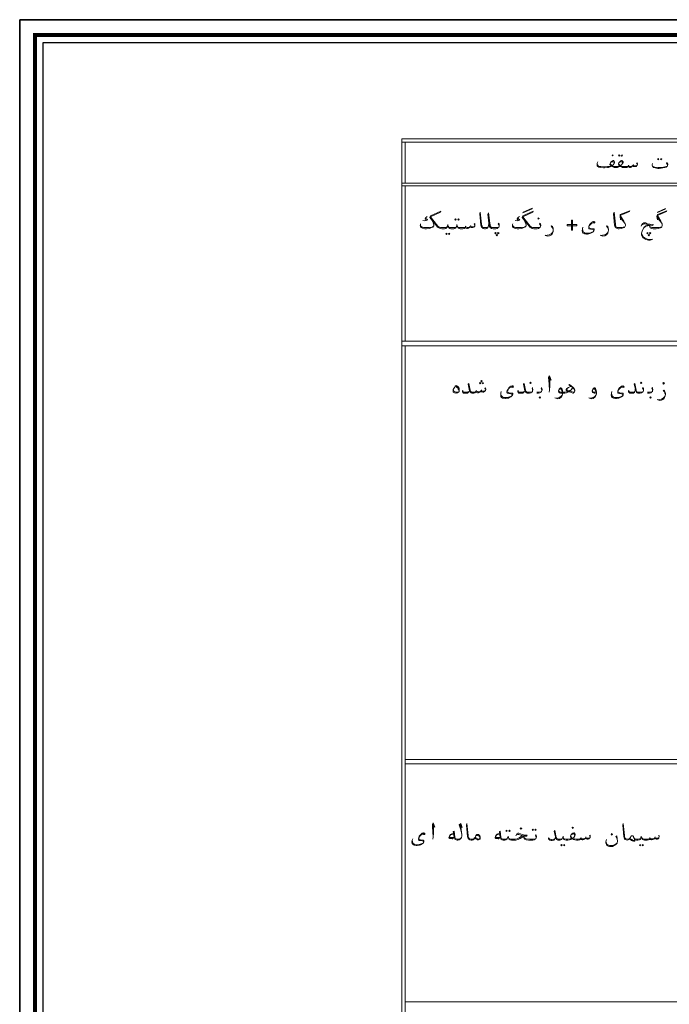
# Model space of a CAD drawing. Header units: inches. Extents: x 5.7 to 89.8, y 4 to 63.5.
# Tile 8 of 34: x 5.7 to 28.7, y 28.7 to 63.5. Entities that reach past the tile are written whole.
import ezdxf

# ---------------------------------------------------------------- set-up
doc = ezdxf.new("R2010")
doc.units = ezdxf.units.IN
doc.header["$MEASUREMENT"] = 0
doc.layers.add('PDF_KADR', color=7, linetype='Continuous')
doc.layers.add('PDF_textt', color=7, linetype='Continuous')

msp = doc.modelspace()

# ---------------------------------------------------------------- linework, layer by layer
at = {"layer": 'PDF_KADR', "lineweight": 25}
for points in [[(5.695, 4.013), (89.785, 4.013), (89.785, 63.476), (5.695, 63.476)], [(5.695, 63.476), (89.785, 63.476), (89.785, 4.013), (5.695, 4.013)], [(6.514, 4.832), (88.841, 4.832), (88.841, 62.657), (6.514, 62.657)]]:
    msp.add_lwpolyline(points, close=True, dxfattribs=at)
at = {"layer": 'PDF_KADR', "lineweight": 0, "const_width": 0.135}
msp.add_lwpolyline([(6.235, 62.937), (6.235, 4.552), (89.111, 4.552), (89.111, 62.937)], close=True, dxfattribs=at)
at = {"layer": 'PDF_textt', "lineweight": 20}
for points in [[(74.423, 52.179), (74.423, 59.267), (19.208, 59.267), (19.208, 10.697), (74.423, 10.697), (74.423, 52.757)], [(74.327, 57.697), (74.327, 59.152), (19.208, 59.152)], [(19.323, 57.697), (19.323, 59.152)], [(26.113, 58.371), (26.123, 58.343), (26.152, 58.314), (26.181, 58.294), (26.248, 58.285), (26.345, 58.275), (26.373, 58.275), (26.479, 58.285), (26.566, 58.294), (26.614, 58.304), (26.585, 58.333), (26.566, 58.362), (26.566, 58.371), (26.585, 58.42), (26.614, 58.458), (26.653, 58.487), (26.682, 58.497), (26.701, 58.497), (26.72, 58.477), (26.73, 58.449), (26.73, 58.429), (26.72, 58.391), (26.682, 58.343), (26.643, 58.314), (26.682, 58.294), (26.711, 58.294), (26.749, 58.285), (26.768, 58.285), (26.788, 58.285), (26.855, 58.294), (26.913, 58.304), (26.884, 58.333), (26.865, 58.362), (26.865, 58.371), (26.884, 58.42), (26.913, 58.458), (26.951, 58.487), (26.98, 58.497), (26.999, 58.497), (27.009, 58.477), (27.028, 58.449), (27.028, 58.429), (27.009, 58.391), (26.98, 58.343), (26.942, 58.314), (26.971, 58.294), (27.009, 58.294), (27.067, 58.285), (27.086, 58.285), (27.144, 58.285), (27.182, 58.294), (27.211, 58.304), (27.221, 58.323), (27.24, 58.294), (27.269, 58.294), (27.308, 58.294), (27.346, 58.304), (27.375, 58.323), (27.385, 58.333), (27.404, 58.323), (27.423, 58.314), (27.471, 58.314), (27.5, 58.323), (27.529, 58.333)], [(26.72, 58.391), (26.72, 58.42), (26.701, 58.458), (26.682, 58.458), (26.672, 58.458), (26.614, 58.449), (26.585, 58.42)], [(27.009, 58.391), (27.009, 58.42), (26.999, 58.458), (26.98, 58.458), (26.971, 58.458), (26.913, 58.449), (26.884, 58.42)], [(27.539, 58.371), (27.51, 58.41), (27.529, 58.42), (27.539, 58.381), (27.539, 58.371), (27.529, 58.333), (27.51, 58.314), (27.5, 58.294), (27.462, 58.285), (27.433, 58.285), (27.404, 58.294), (27.385, 58.304), (27.375, 58.323), (27.346, 58.285), (27.317, 58.266), (27.288, 58.256), (27.26, 58.256), (27.231, 58.266), (27.221, 58.285), (27.211, 58.304), (27.192, 58.275), (27.173, 58.256), (27.134, 58.256), (27.086, 58.256), (27.067, 58.256), (27.009, 58.256), (26.971, 58.275), (26.942, 58.294), (26.932, 58.304), (26.913, 58.294), (26.884, 58.275), (26.836, 58.256), (26.788, 58.256), (26.768, 58.256), (26.72, 58.256), (26.672, 58.275), (26.643, 58.294), (26.643, 58.304), (26.614, 58.294), (26.576, 58.275), (26.518, 58.256), (26.479, 58.256), (26.373, 58.246), (26.335, 58.246), (26.248, 58.256), (26.171, 58.266), (26.142, 58.285), (26.113, 58.314), (26.113, 58.343), (26.113, 58.362), (26.113, 58.41), (26.133, 58.449)], [(26.576, 58.391), (26.585, 58.371), (26.605, 58.343), (26.643, 58.314)], [(26.874, 58.391), (26.884, 58.371), (26.903, 58.343), (26.942, 58.314)], [(27.221, 58.333), (27.221, 58.323)], [(27.394, 58.362), (27.385, 58.333)], [(28.598, 58.323), (28.598, 58.343), (28.589, 58.371), (28.569, 58.4), (28.589, 58.429), (28.598, 58.41), (28.608, 58.371), (28.608, 58.352), (28.598, 58.323), (28.589, 58.294), (28.56, 58.266), (28.502, 58.256), (28.377, 58.227), (28.309, 58.217), (28.261, 58.217), (28.165, 58.237), (28.107, 58.256), (28.078, 58.285), (28.069, 58.304), (28.059, 58.333), (28.059, 58.352), (28.069, 58.391)], [(28.059, 58.333), (28.088, 58.294), (28.155, 58.266), (28.261, 58.256), (28.29, 58.256), (28.406, 58.256), (28.512, 58.275), (28.55, 58.285), (28.589, 58.294)], [(74.423, 57.697), (19.208, 57.697)], [(74.423, 57.601), (19.208, 57.601)], [(19.323, 52.111), (19.323, 57.601)], [(21.789, 56.214), (21.77, 56.253), (21.789, 56.272), (21.789, 56.233), (21.789, 56.214), (21.789, 56.185), (21.77, 56.156), (21.75, 56.147), (21.722, 56.127), (21.683, 56.127), (21.654, 56.137), (21.635, 56.147), (21.625, 56.166), (21.596, 56.127), (21.567, 56.108), (21.529, 56.099), (21.51, 56.099), (21.471, 56.108), (21.462, 56.127), (21.452, 56.147), (21.433, 56.118), (21.413, 56.099), (21.365, 56.089), (21.317, 56.089), (21.269, 56.089), (21.23, 56.099), (21.201, 56.118), (21.182, 56.147), (21.163, 56.185), (21.153, 56.233), (21.153, 56.185), (21.134, 56.147), (21.115, 56.118), (21.086, 56.099), (21.047, 56.089), (20.999, 56.089), (20.941, 56.089), (20.903, 56.099), (20.874, 56.118), (20.855, 56.147), (20.835, 56.185), (20.835, 56.233), (20.826, 56.185), (20.807, 56.147), (20.787, 56.118), (20.758, 56.099), (20.72, 56.089), (20.672, 56.089), (20.624, 56.089), (20.566, 56.099), (20.518, 56.118), (20.47, 56.147), (20.441, 56.185), (20.2, 56.484), (20.219, 56.551), (20.585, 56.715), (20.575, 56.676), (20.219, 56.513), (20.479, 56.185), (20.527, 56.147), (20.575, 56.137), (20.624, 56.127), (20.672, 56.127), (20.73, 56.127), (20.778, 56.137), (20.797, 56.147), (20.816, 56.176)], [(24.11, 56.166), (24.11, 56.195), (24.1, 56.224), (24.081, 56.253), (24.1, 56.282), (24.11, 56.253), (24.12, 56.214), (24.12, 56.195), (24.11, 56.166), (24.1, 56.147), (24.072, 56.118), (24.043, 56.099), (23.995, 56.089), (23.927, 56.089), (23.879, 56.089), (23.821, 56.099), (23.783, 56.118), (23.734, 56.147), (23.706, 56.185), (23.465, 56.484), (23.484, 56.551), (23.85, 56.715), (23.84, 56.676), (23.484, 56.513), (23.744, 56.185), (23.792, 56.147), (23.831, 56.137), (23.879, 56.127), (23.927, 56.127), (24.004, 56.127), (24.072, 56.137), (24.1, 56.147)], [(27.096, 56.156), (27.038, 56.147), (26.99, 56.137), (26.903, 56.127), (26.865, 56.127), (26.855, 56.127), (26.826, 56.137), (26.788, 56.147), (26.778, 56.176), (26.768, 56.195), (26.759, 56.253), (26.711, 56.676), (26.691, 56.619), (26.73, 56.214), (26.739, 56.176), (26.759, 56.147), (26.778, 56.118), (26.816, 56.099), (26.855, 56.089), (26.865, 56.089), (26.894, 56.089), (26.971, 56.099), (27.038, 56.118), (27.077, 56.137), (27.096, 56.156), (27.115, 56.204), (27.115, 56.224), (27.105, 56.262), (27.057, 56.359), (26.932, 56.561), (27.26, 56.696), (27.269, 56.725), (26.932, 56.59), (26.922, 56.522), (26.942, 56.407), (26.932, 56.561)], [(27.963, 56.224), (27.963, 56.195), (27.972, 56.147), (27.991, 56.118), (28.04, 56.099), (28.097, 56.089), (28.165, 56.089), (28.203, 56.089), (28.271, 56.099), (28.348, 56.118), (28.377, 56.137), (28.406, 56.156), (28.415, 56.204), (28.415, 56.224), (28.415, 56.262), (28.367, 56.359), (28.242, 56.561), (28.569, 56.696), (28.579, 56.725), (28.242, 56.59), (28.223, 56.522), (28.252, 56.407), (28.242, 56.561)], [(20.258, 56.416), (20.306, 56.339), (20.325, 56.262), (20.335, 56.224), (20.335, 56.195), (20.325, 56.176), (20.306, 56.147), (20.258, 56.127), (20.19, 56.099), (20.084, 56.089), (20.017, 56.089), (19.94, 56.108), (19.882, 56.137), (19.863, 56.166), (19.853, 56.195), (19.863, 56.243), (19.872, 56.262)], [(20.104, 56.522), (20.075, 56.503), (20.046, 56.474), (20.036, 56.445), (20.036, 56.426), (20.046, 56.407), (20.094, 56.397), (20.065, 56.378), (20.017, 56.368), (19.949, 56.378)], [(20.046, 56.474), (20.055, 56.455), (20.075, 56.436), (20.113, 56.416), (20.094, 56.397)], [(22.28, 56.282), (22.271, 56.195), (22.261, 56.156), (22.232, 56.118), (22.213, 56.099), (22.165, 56.089), (22.136, 56.089), (22.126, 56.089), (22.088, 56.099), (22.059, 56.118), (22.03, 56.147), (22.011, 56.176), (22.001, 56.214), (21.962, 56.619), (21.982, 56.676), (22.03, 56.253), (22.039, 56.195), (22.049, 56.176), (22.059, 56.147), (22.097, 56.137), (22.126, 56.127), (22.136, 56.127), (22.165, 56.127), (22.213, 56.137), (22.242, 56.147), (22.261, 56.156)], [(22.646, 56.166), (22.646, 56.195), (22.637, 56.224), (22.617, 56.253), (22.637, 56.282), (22.646, 56.253), (22.646, 56.214), (22.646, 56.195), (22.646, 56.166), (22.637, 56.147), (22.608, 56.118), (22.579, 56.099), (22.531, 56.089), (22.463, 56.089), (22.434, 56.089), (22.376, 56.099), (22.328, 56.127), (22.309, 56.166), (22.29, 56.224), (22.28, 56.282), (22.251, 56.609), (22.271, 56.648), (22.319, 56.282), (22.328, 56.224), (22.338, 56.166), (22.367, 56.147), (22.376, 56.137), (22.434, 56.127), (22.463, 56.127), (22.54, 56.127), (22.608, 56.137), (22.637, 56.147)], [(23.523, 56.416), (23.561, 56.339), (23.59, 56.262), (23.6, 56.224), (23.6, 56.195), (23.59, 56.176), (23.561, 56.147), (23.523, 56.127), (23.446, 56.099), (23.34, 56.089), (23.282, 56.089), (23.195, 56.108), (23.147, 56.137), (23.118, 56.166), (23.118, 56.195), (23.118, 56.243), (23.128, 56.262)], [(23.369, 56.522), (23.33, 56.503), (23.311, 56.474), (23.291, 56.445), (23.291, 56.426), (23.311, 56.407), (23.359, 56.397), (23.33, 56.378), (23.282, 56.368), (23.214, 56.378)], [(23.311, 56.474), (23.32, 56.455), (23.33, 56.436), (23.378, 56.416), (23.359, 56.397)], [(26.942, 56.503), (27.009, 56.407)], [(26.942, 56.465), (27.048, 56.349), (27.105, 56.262)], [(28.252, 56.503), (28.309, 56.407)], [(28.252, 56.465), (28.357, 56.349), (28.415, 56.262)], [(20.325, 56.176), (20.277, 56.147), (20.181, 56.137), (20.075, 56.127), (20.026, 56.127), (19.969, 56.137), (19.921, 56.147), (19.882, 56.176), (19.863, 56.204), (19.863, 56.233)], [(21.144, 56.176), (21.124, 56.147), (21.105, 56.137), (21.047, 56.127), (20.999, 56.127), (20.941, 56.127), (20.893, 56.137), (20.864, 56.147), (20.845, 56.176)], [(21.173, 56.176), (21.192, 56.147), (21.211, 56.137), (21.259, 56.127), (21.317, 56.127), (21.384, 56.127), (21.423, 56.137), (21.452, 56.147), (21.462, 56.166), (21.481, 56.147), (21.519, 56.137), (21.558, 56.137), (21.596, 56.147), (21.625, 56.166), (21.635, 56.185), (21.654, 56.166), (21.683, 56.156), (21.731, 56.156), (21.76, 56.166), (21.789, 56.185)], [(21.471, 56.185), (21.462, 56.166)], [(21.645, 56.204), (21.635, 56.185)], [(23.59, 56.176), (23.542, 56.147), (23.436, 56.137), (23.33, 56.127), (23.282, 56.127), (23.224, 56.137), (23.176, 56.147), (23.147, 56.176), (23.118, 56.204), (23.118, 56.233)], [(24.563, 56.05), (24.553, 56.089), (24.524, 56.137), (24.486, 56.176), (24.505, 56.195), (24.534, 56.166), (24.553, 56.118), (24.563, 56.07), (24.563, 56.041), (24.553, 55.993), (24.534, 55.935), (24.495, 55.877), (24.428, 55.838), (24.361, 55.829), (24.293, 55.848), (24.274, 55.867)], [(26.017, 56.301), (25.998, 56.32), (25.959, 56.301), (25.921, 56.282), (25.873, 56.243), (25.844, 56.204), (25.824, 56.176), (25.824, 56.137), (25.834, 56.118), (25.873, 56.099), (25.979, 56.089), (25.998, 56.089), (26.007, 56.07), (26.007, 56.041), (25.998, 56.012), (25.979, 55.983), (25.94, 55.954), (25.892, 55.935), (25.853, 55.916), (25.824, 55.906), (25.767, 55.896), (25.738, 55.896), (25.68, 55.906), (25.661, 55.916), (25.613, 55.935), (25.593, 55.973), (25.584, 56.012), (25.593, 56.089), (25.613, 56.147)], [(25.988, 56.301), (26.007, 56.282), (26.036, 56.301), (26.036, 56.33), (26.007, 56.349), (25.988, 56.349), (25.94, 56.33), (25.921, 56.31), (25.873, 56.272), (25.844, 56.224), (25.824, 56.176), (25.815, 56.137), (25.815, 56.118), (25.824, 56.089), (25.873, 56.07), (25.94, 56.06), (25.979, 56.05), (25.988, 56.041), (25.998, 56.031), (25.988, 56.002), (25.979, 55.993), (25.93, 55.973), (25.873, 55.944), (25.824, 55.935), (25.757, 55.935), (25.719, 55.935), (25.68, 55.935), (25.651, 55.954), (25.622, 55.983), (25.613, 56.002), (25.603, 56.041), (25.593, 56.089)], [(26.518, 56.05), (26.508, 56.089), (26.479, 56.137), (26.441, 56.176), (26.46, 56.195), (26.489, 56.166), (26.508, 56.118), (26.518, 56.07), (26.518, 56.041), (26.508, 55.993), (26.489, 55.935), (26.45, 55.877), (26.383, 55.838), (26.316, 55.829), (26.248, 55.848), (26.229, 55.867)], [(27.674, 56.176), (27.693, 56.233), (27.731, 56.272), (27.77, 56.301), (27.818, 56.301), (27.886, 56.262), (27.982, 56.253), (28.097, 56.233), (28.088, 56.204), (27.924, 56.224), (27.847, 56.253), (27.799, 56.262), (27.78, 56.262), (27.751, 56.253), (27.703, 56.224)], [(28.088, 55.723), (27.991, 55.684), (27.924, 55.684), (27.837, 55.704), (27.731, 55.771), (27.683, 55.867), (27.683, 55.935), (27.712, 56.041), (27.76, 56.118), (27.837, 56.176), (27.905, 56.195), (27.953, 56.204), (28.001, 56.214)], [(27.934, 56.224), (27.837, 56.195), (27.76, 56.127), (27.712, 56.041)], [(28.406, 56.156), (28.348, 56.147), (28.3, 56.137), (28.203, 56.127), (28.165, 56.127), (28.097, 56.127), (28.049, 56.137), (28.02, 56.147), (27.982, 56.166), (27.963, 56.195)], [(24.303, 55.848), (24.351, 55.858), (24.418, 55.877), (24.486, 55.906), (24.534, 55.954), (24.553, 55.993)], [(26.258, 55.848), (26.306, 55.858), (26.373, 55.877), (26.441, 55.906), (26.489, 55.954), (26.508, 55.993)], [(27.683, 55.935), (27.703, 55.877), (27.751, 55.79), (27.808, 55.752), (27.895, 55.723), (28.03, 55.704)], [(74.423, 52.111), (19.208, 52.111)], [(74.423, 51.947), (19.208, 51.947)], [(74.327, 51.947), (74.327, 37.337), (19.323, 37.337)], [(19.323, 29.815), (19.323, 51.947)], [(24.409, 50.811), (24.486, 50.744), (24.428, 50.888), (24.399, 50.83), (24.409, 50.724), (24.418, 50.589), (24.428, 50.387), (24.418, 50.31)], [(24.428, 50.387), (24.438, 50.532), (24.438, 50.753), (24.428, 50.859)], [(21.086, 50.512), (21.124, 50.493), (21.173, 50.464), (21.201, 50.426), (21.23, 50.378), (21.23, 50.349)], [(21.124, 50.541), (21.163, 50.503), (21.201, 50.455), (21.221, 50.435)], [(22.174, 50.406), (22.145, 50.445), (22.165, 50.464), (22.174, 50.426), (22.174, 50.406), (22.165, 50.378), (22.145, 50.349), (22.136, 50.339), (22.097, 50.32), (22.068, 50.32), (22.03, 50.329), (22.011, 50.339), (22.001, 50.358), (21.972, 50.32), (21.943, 50.301), (21.914, 50.291), (21.885, 50.291), (21.856, 50.301), (21.837, 50.32), (21.828, 50.339), (21.808, 50.31), (21.789, 50.291), (21.75, 50.281), (21.702, 50.281), (21.683, 50.281), (21.654, 50.291), (21.635, 50.31), (21.606, 50.358), (21.548, 50.599), (21.577, 50.618), (21.625, 50.387), (21.645, 50.339), (21.654, 50.329), (21.683, 50.32), (21.702, 50.32), (21.76, 50.32), (21.808, 50.329), (21.828, 50.339), (21.837, 50.358), (21.866, 50.339), (21.895, 50.329), (21.933, 50.329), (21.972, 50.339), (22.001, 50.358), (22.02, 50.378), (22.03, 50.358), (22.059, 50.349), (22.107, 50.349), (22.136, 50.358), (22.165, 50.378)], [(23.137, 50.493), (23.118, 50.512), (23.08, 50.493), (23.031, 50.474), (22.983, 50.435), (22.964, 50.397), (22.945, 50.368), (22.935, 50.329), (22.954, 50.31), (22.993, 50.291), (23.089, 50.281), (23.118, 50.281), (23.128, 50.262), (23.128, 50.233), (23.118, 50.204), (23.089, 50.175), (23.06, 50.146), (23.012, 50.127), (22.974, 50.108), (22.935, 50.098), (22.877, 50.089), (22.858, 50.089), (22.8, 50.098), (22.771, 50.108), (22.733, 50.127), (22.714, 50.166), (22.704, 50.204), (22.714, 50.281), (22.723, 50.339)], [(23.108, 50.493), (23.128, 50.474), (23.157, 50.493), (23.147, 50.522), (23.128, 50.541), (23.108, 50.541), (23.06, 50.522), (23.031, 50.503), (22.993, 50.464), (22.964, 50.416), (22.935, 50.368), (22.925, 50.329), (22.925, 50.31), (22.935, 50.281), (22.945, 50.281), (22.993, 50.262), (23.06, 50.252), (23.099, 50.243), (23.108, 50.233), (23.118, 50.223), (23.108, 50.195), (23.099, 50.185), (23.051, 50.166), (22.983, 50.137), (22.945, 50.127), (22.877, 50.127), (22.839, 50.127), (22.8, 50.127), (22.771, 50.146), (22.742, 50.175), (22.723, 50.195), (22.714, 50.233), (22.714, 50.281)], [(23.831, 50.358), (23.831, 50.387), (23.831, 50.416), (23.812, 50.445), (23.831, 50.474), (23.831, 50.445), (23.84, 50.406), (23.84, 50.387), (23.831, 50.358), (23.831, 50.339), (23.802, 50.31), (23.773, 50.291), (23.725, 50.281), (23.657, 50.281), (23.638, 50.281), (23.619, 50.291), (23.59, 50.31), (23.561, 50.358), (23.513, 50.599), (23.532, 50.618), (23.58, 50.387), (23.6, 50.339), (23.619, 50.329), (23.638, 50.32), (23.657, 50.32), (23.725, 50.32), (23.802, 50.329), (23.831, 50.339)], [(24.158, 50.358), (24.158, 50.387), (24.149, 50.416), (24.139, 50.445), (24.149, 50.474), (24.158, 50.445), (24.168, 50.406), (24.168, 50.387), (24.158, 50.358), (24.149, 50.339), (24.129, 50.31), (24.091, 50.291), (24.043, 50.281), (23.985, 50.281)], [(25.324, 50.368), (25.314, 50.387), (25.295, 50.435), (25.237, 50.493), (25.112, 50.561), (25.141, 50.589), (25.256, 50.493), (25.304, 50.445), (25.324, 50.387), (25.324, 50.358), (25.314, 50.329), (25.304, 50.301), (25.266, 50.281), (25.256, 50.281), (25.131, 50.329), (25.064, 50.349), (25.025, 50.378), (25.015, 50.387), (25.015, 50.406), (25.044, 50.445), (25.073, 50.464), (25.102, 50.484), (25.15, 50.503), (25.189, 50.512), (25.218, 50.503), (25.237, 50.484), (25.237, 50.455), (25.208, 50.406), (25.15, 50.349), (25.112, 50.329), (25.083, 50.31), (25.025, 50.291), (24.977, 50.281), (24.958, 50.281), (24.823, 50.281), (24.784, 50.291), (24.775, 50.301), (24.755, 50.32), (24.746, 50.339), (24.746, 50.358), (24.775, 50.416), (24.804, 50.455), (24.823, 50.464), (24.832, 50.464), (24.861, 50.445), (24.89, 50.378), (24.89, 50.31), (24.89, 50.252), (24.881, 50.195), (24.842, 50.137), (24.784, 50.089), (24.717, 50.079), (24.649, 50.098), (24.621, 50.118)], [(25.314, 50.339), (25.314, 50.329), (25.285, 50.32), (25.266, 50.32), (25.208, 50.339), (25.141, 50.358), (25.073, 50.387), (25.044, 50.397), (25.044, 50.406), (25.044, 50.416), (25.044, 50.435), (25.102, 50.474), (25.15, 50.503)], [(26.075, 50.291), (26.046, 50.281), (26.007, 50.281), (25.979, 50.291), (25.959, 50.301), (25.95, 50.32), (25.94, 50.339), (25.94, 50.358), (25.959, 50.416), (25.998, 50.455), (26.007, 50.464), (26.027, 50.464), (26.056, 50.445), (26.075, 50.378), (26.085, 50.31), (26.085, 50.252), (26.065, 50.195), (26.036, 50.137), (25.969, 50.089), (25.902, 50.079), (25.844, 50.098), (25.815, 50.118)], [(27.048, 50.493), (27.028, 50.512), (26.99, 50.493), (26.951, 50.474), (26.903, 50.435), (26.874, 50.397), (26.855, 50.368), (26.845, 50.329), (26.865, 50.31), (26.903, 50.291), (27.009, 50.281), (27.028, 50.281), (27.038, 50.262), (27.038, 50.233), (27.028, 50.204), (27.009, 50.175), (26.971, 50.146), (26.922, 50.127), (26.884, 50.108), (26.845, 50.098), (26.797, 50.089), (26.768, 50.089), (26.711, 50.098), (26.691, 50.108), (26.643, 50.127), (26.624, 50.166), (26.614, 50.204), (26.624, 50.281), (26.633, 50.339)], [(27.019, 50.493), (27.038, 50.474), (27.067, 50.493), (27.057, 50.522), (27.038, 50.541), (27.019, 50.541), (26.971, 50.522), (26.951, 50.503), (26.903, 50.464), (26.874, 50.416), (26.845, 50.368), (26.845, 50.329), (26.845, 50.31), (26.845, 50.281), (26.855, 50.281), (26.903, 50.262), (26.971, 50.252), (27.009, 50.243), (27.019, 50.233), (27.028, 50.223), (27.019, 50.195), (27.009, 50.185), (26.961, 50.166), (26.903, 50.137), (26.855, 50.127), (26.788, 50.127), (26.749, 50.127), (26.711, 50.127), (26.682, 50.146), (26.653, 50.175), (26.633, 50.195), (26.633, 50.233), (26.624, 50.281)], [(27.751, 50.358), (27.751, 50.387), (27.741, 50.416), (27.722, 50.445), (27.741, 50.474), (27.751, 50.445), (27.751, 50.406), (27.751, 50.387), (27.751, 50.358), (27.741, 50.339), (27.712, 50.31), (27.683, 50.291), (27.635, 50.281), (27.568, 50.281), (27.548, 50.281), (27.529, 50.291), (27.5, 50.31), (27.481, 50.358), (27.423, 50.599), (27.442, 50.618), (27.491, 50.387), (27.51, 50.339), (27.529, 50.329), (27.548, 50.32), (27.568, 50.32), (27.645, 50.32), (27.712, 50.329), (27.741, 50.339)], [(28.069, 50.358), (28.069, 50.387), (28.069, 50.416), (28.049, 50.445), (28.069, 50.474), (28.069, 50.445), (28.078, 50.406), (28.078, 50.387), (28.069, 50.358), (28.069, 50.339), (28.04, 50.31), (28.011, 50.291), (27.963, 50.281), (27.895, 50.281)], [(21.211, 50.329), (21.153, 50.32), (21.115, 50.32), (21.076, 50.329), (21.047, 50.349), (21.028, 50.406)], [(21.596, 50.416), (21.596, 50.368), (21.577, 50.329), (21.558, 50.301), (21.539, 50.281), (21.481, 50.281), (21.442, 50.281), (21.394, 50.281), (21.365, 50.301), (21.356, 50.339), (21.356, 50.349), (21.365, 50.387)], [(21.356, 50.349), (21.394, 50.32), (21.452, 50.31), (21.471, 50.31), (21.539, 50.32), (21.558, 50.329), (21.577, 50.339)], [(21.847, 50.378), (21.837, 50.358)], [(22.02, 50.397), (22.02, 50.378)], [(23.551, 50.416), (23.551, 50.368), (23.532, 50.329), (23.513, 50.301), (23.494, 50.281), (23.436, 50.281), (23.407, 50.281), (23.349, 50.281), (23.32, 50.301), (23.311, 50.339), (23.311, 50.349), (23.32, 50.387)], [(23.311, 50.349), (23.349, 50.32), (23.407, 50.31), (23.426, 50.31), (23.494, 50.32), (23.513, 50.329), (23.532, 50.339)], [(23.985, 50.32), (24.052, 50.32), (24.129, 50.329), (24.149, 50.339)], [(24.775, 50.406), (24.784, 50.426), (24.813, 50.435), (24.832, 50.435), (24.852, 50.397), (24.871, 50.358), (24.881, 50.339), (24.89, 50.252), (24.881, 50.214), (24.832, 50.166), (24.775, 50.127), (24.707, 50.108), (24.659, 50.098)], [(25.227, 50.445), (25.179, 50.387), (25.15, 50.368), (25.112, 50.339), (25.083, 50.339), (25.035, 50.329), (24.967, 50.32), (24.958, 50.32), (24.813, 50.32), (24.784, 50.329), (24.765, 50.339), (24.755, 50.368)], [(25.959, 50.406), (25.979, 50.426), (25.998, 50.435), (26.017, 50.435), (26.046, 50.397), (26.056, 50.358), (26.065, 50.339), (26.085, 50.252), (26.065, 50.214), (26.027, 50.166), (25.959, 50.127), (25.892, 50.108), (25.844, 50.098)], [(26.065, 50.329), (26.036, 50.32), (25.998, 50.32), (25.969, 50.329), (25.95, 50.339), (25.95, 50.368)], [(27.462, 50.416), (27.462, 50.368), (27.442, 50.329), (27.433, 50.301), (27.404, 50.281), (27.346, 50.281), (27.317, 50.281), (27.269, 50.281), (27.231, 50.301), (27.221, 50.339), (27.221, 50.349), (27.231, 50.387)], [(27.221, 50.349), (27.269, 50.32), (27.327, 50.31), (27.337, 50.31), (27.404, 50.32), (27.433, 50.329), (27.442, 50.339)], [(27.895, 50.32), (27.963, 50.32), (28.04, 50.329), (28.069, 50.339)], [(28.531, 50.243), (28.512, 50.281), (28.492, 50.329), (28.444, 50.368), (28.473, 50.387), (28.492, 50.358), (28.521, 50.31), (28.531, 50.262), (28.531, 50.233), (28.521, 50.185), (28.492, 50.127), (28.454, 50.069), (28.386, 50.031), (28.329, 50.021), (28.261, 50.041), (28.232, 50.06)], [(28.271, 50.041), (28.319, 50.05), (28.386, 50.069), (28.444, 50.098), (28.492, 50.146), (28.521, 50.185)], [(19.323, 37.183), (74.327, 37.183), (74.327, 16.408)], [(20.287, 35.016), (20.373, 34.939), (20.315, 35.093), (20.287, 35.035), (20.296, 34.929), (20.306, 34.785), (20.315, 34.592), (20.306, 34.515)], [(20.315, 34.592), (20.325, 34.727), (20.325, 34.948), (20.315, 35.054)], [(21.279, 35.045), (21.307, 34.852), (21.327, 34.688), (21.327, 34.621), (21.317, 34.573), (21.298, 34.544), (21.269, 34.515), (21.24, 34.496), (21.192, 34.486), (21.173, 34.486), (21.163, 34.486), (21.124, 34.496), (21.086, 34.515), (21.076, 34.534), (21.057, 34.582), (21.028, 34.785), (21.057, 34.804), (21.086, 34.592), (21.086, 34.563), (21.105, 34.534), (21.124, 34.525), (21.163, 34.515), (21.173, 34.515), (21.221, 34.515), (21.259, 34.525), (21.298, 34.554), (21.317, 34.573)], [(21.24, 35.025), (21.346, 34.929), (21.298, 35.074), (21.24, 35.025), (21.298, 34.852), (21.327, 34.688)], [(21.789, 34.563), (21.77, 34.525), (21.76, 34.515), (21.731, 34.496), (21.693, 34.486), (21.664, 34.486), (21.654, 34.486), (21.616, 34.496), (21.577, 34.515), (21.558, 34.534), (21.539, 34.573), (21.529, 34.611), (21.49, 35.016), (21.51, 35.074), (21.558, 34.65), (21.558, 34.592), (21.567, 34.573), (21.587, 34.544), (21.616, 34.525), (21.654, 34.515), (21.664, 34.515), (21.702, 34.515), (21.75, 34.534), (21.779, 34.563), (21.799, 34.582)], [(23.243, 34.64), (23.282, 34.717), (23.311, 34.727), (23.34, 34.727), (23.465, 34.679), (23.571, 34.659), (23.638, 34.659), (23.619, 34.621), (23.561, 34.621), (23.513, 34.611), (23.455, 34.582), (23.397, 34.544), (23.32, 34.505), (23.243, 34.486), (23.128, 34.486), (23.08, 34.486), (23.041, 34.496), (23.003, 34.515), (22.993, 34.534), (22.974, 34.573), (22.964, 34.621), (22.954, 34.573), (22.935, 34.534), (22.925, 34.515), (22.887, 34.496), (22.848, 34.486), (22.8, 34.486), (22.791, 34.486), (22.752, 34.496), (22.723, 34.515), (22.704, 34.534), (22.685, 34.582), (22.665, 34.785), (22.685, 34.804), (22.714, 34.592), (22.723, 34.563), (22.733, 34.534), (22.752, 34.525), (22.791, 34.515), (22.8, 34.515), (22.858, 34.515), (22.906, 34.525), (22.935, 34.544), (22.945, 34.573)], [(25.863, 34.611), (25.844, 34.65), (25.863, 34.659), (25.863, 34.621), (25.863, 34.611), (25.863, 34.573), (25.844, 34.554), (25.824, 34.534), (25.796, 34.515), (25.757, 34.515), (25.728, 34.525), (25.699, 34.544), (25.699, 34.554), (25.67, 34.515), (25.641, 34.505), (25.603, 34.496), (25.584, 34.496), (25.545, 34.505), (25.536, 34.515), (25.526, 34.544), (25.507, 34.505), (25.487, 34.496), (25.439, 34.486), (25.391, 34.486), (25.381, 34.486), (25.324, 34.496), (25.275, 34.505), (25.247, 34.525), (25.237, 34.544), (25.218, 34.525), (25.179, 34.505), (25.131, 34.496), (25.083, 34.486), (25.064, 34.486), (25.015, 34.486), (24.977, 34.496), (24.948, 34.505), (24.929, 34.534), (24.909, 34.573), (24.909, 34.621), (24.9, 34.573), (24.881, 34.534), (24.861, 34.505), (24.832, 34.496), (24.794, 34.486), (24.746, 34.486), (24.727, 34.486), (24.698, 34.496), (24.678, 34.505), (24.649, 34.554), (24.592, 34.794), (24.621, 34.823), (24.669, 34.582), (24.688, 34.544), (24.698, 34.525), (24.727, 34.515), (24.746, 34.515), (24.804, 34.515), (24.852, 34.525), (24.871, 34.544), (24.89, 34.563)], [(28.309, 34.611), (28.29, 34.65), (28.3, 34.659), (28.309, 34.621), (28.309, 34.611), (28.3, 34.573), (28.29, 34.554), (28.271, 34.534), (28.242, 34.515), (28.203, 34.515), (28.174, 34.525), (28.146, 34.544), (28.146, 34.554), (28.117, 34.515), (28.088, 34.505), (28.049, 34.496), (28.03, 34.496), (27.991, 34.505), (27.982, 34.515), (27.972, 34.544), (27.953, 34.505), (27.934, 34.496), (27.886, 34.486), (27.837, 34.486), (27.789, 34.486), (27.751, 34.496), (27.712, 34.505), (27.703, 34.534), (27.683, 34.573), (27.674, 34.621), (27.664, 34.573), (27.654, 34.534), (27.635, 34.505), (27.606, 34.496), (27.558, 34.486), (27.51, 34.486), (27.5, 34.486), (27.462, 34.496), (27.442, 34.505), (27.423, 34.554), (27.394, 34.611), (27.375, 34.631), (27.356, 34.64), (27.346, 34.64), (27.327, 34.631), (27.308, 34.611), (27.288, 34.573), (27.26, 34.534), (27.24, 34.515), (27.24, 34.505), (27.211, 34.496), (27.182, 34.486), (27.134, 34.496), (27.105, 34.505), (27.077, 34.534), (27.067, 34.563), (27.057, 34.611), (27.019, 35.016), (27.028, 35.074), (27.077, 34.65), (27.086, 34.592), (27.096, 34.563), (27.115, 34.544), (27.144, 34.525), (27.182, 34.515), (27.192, 34.515), (27.24, 34.525), (27.25, 34.534), (27.26, 34.544), (27.288, 34.573)], [(19.998, 34.698), (19.978, 34.717), (19.94, 34.698), (19.901, 34.679), (19.853, 34.631), (19.824, 34.602), (19.815, 34.573), (19.805, 34.525), (19.815, 34.515), (19.863, 34.496), (19.959, 34.486), (19.978, 34.476), (19.988, 34.467), (19.988, 34.428), (19.978, 34.409), (19.959, 34.371), (19.921, 34.351), (19.872, 34.322), (19.834, 34.303), (19.805, 34.303), (19.747, 34.293), (19.718, 34.293), (19.66, 34.303), (19.641, 34.303), (19.603, 34.332), (19.574, 34.361), (19.564, 34.409), (19.574, 34.486), (19.593, 34.534)], [(19.969, 34.698), (19.988, 34.679), (20.026, 34.688), (20.017, 34.727), (19.988, 34.737), (19.969, 34.737), (19.921, 34.727), (19.901, 34.708), (19.863, 34.669), (19.824, 34.621), (19.805, 34.573), (19.795, 34.525), (19.795, 34.515), (19.805, 34.486), (19.815, 34.476), (19.863, 34.467), (19.921, 34.457), (19.969, 34.448), (19.969, 34.438), (19.978, 34.419), (19.969, 34.399), (19.969, 34.39), (19.921, 34.361), (19.853, 34.342), (19.815, 34.332), (19.738, 34.322), (19.709, 34.322), (19.66, 34.332), (19.632, 34.351), (19.603, 34.371), (19.593, 34.399), (19.583, 34.428), (19.574, 34.486)], [(21.038, 34.708), (20.98, 34.708), (20.951, 34.698), (20.932, 34.679), (20.893, 34.621), (20.874, 34.573), (20.874, 34.563), (20.903, 34.544), (20.99, 34.525), (20.999, 34.525), (21.057, 34.582)], [(21.038, 34.698), (20.97, 34.679), (20.932, 34.669), (20.893, 34.611), (20.893, 34.602), (20.903, 34.582), (20.922, 34.573), (21.028, 34.573), (21.057, 34.592)], [(20.99, 34.544), (20.893, 34.573)], [(21.818, 34.621), (21.837, 34.64), (21.866, 34.65), (21.885, 34.65), (21.914, 34.64), (21.933, 34.631), (21.953, 34.611), (21.972, 34.573), (21.972, 34.563), (21.953, 34.525), (21.933, 34.515), (21.895, 34.525), (21.837, 34.554), (21.808, 34.582)], [(22.675, 34.708), (22.608, 34.708), (22.579, 34.698), (22.569, 34.679), (22.521, 34.621), (22.502, 34.573), (22.502, 34.563), (22.531, 34.544), (22.617, 34.525), (22.627, 34.525), (22.685, 34.582)], [(22.675, 34.698), (22.598, 34.679), (22.569, 34.669), (22.521, 34.611), (22.521, 34.602), (22.531, 34.582), (22.559, 34.573), (22.656, 34.573), (22.685, 34.592)], [(22.617, 34.544), (22.521, 34.573)], [(22.983, 34.573), (22.993, 34.544), (23.022, 34.525), (23.07, 34.515), (23.128, 34.515), (23.214, 34.515), (23.282, 34.525), (23.359, 34.563), (23.436, 34.621), (23.484, 34.64), (23.551, 34.64), (23.484, 34.64), (23.34, 34.688), (23.311, 34.688), (23.263, 34.669)], [(23.956, 34.563), (23.956, 34.582), (23.946, 34.621), (23.937, 34.64), (23.946, 34.679), (23.956, 34.65), (23.966, 34.611), (23.966, 34.592), (23.956, 34.563), (23.946, 34.534), (23.927, 34.515), (23.889, 34.496), (23.84, 34.486), (23.783, 34.486), (23.686, 34.486), (23.609, 34.496), (23.561, 34.515), (23.532, 34.544), (23.523, 34.582), (23.523, 34.621)], [(23.523, 34.582), (23.542, 34.563), (23.571, 34.544), (23.609, 34.525), (23.734, 34.515), (23.783, 34.515), (23.85, 34.515), (23.927, 34.525), (23.946, 34.534)], [(24.64, 34.611), (24.64, 34.563), (24.621, 34.525), (24.601, 34.505), (24.582, 34.486), (24.524, 34.476), (24.486, 34.476), (24.438, 34.486), (24.409, 34.505), (24.399, 34.534), (24.399, 34.554), (24.409, 34.582)], [(24.399, 34.554), (24.438, 34.515), (24.495, 34.505), (24.515, 34.505), (24.582, 34.515), (24.601, 34.525), (24.621, 34.534)], [(24.919, 34.563), (24.938, 34.544), (24.958, 34.525), (25.015, 34.515), (25.064, 34.515), (25.083, 34.515), (25.16, 34.525), (25.218, 34.544), (25.179, 34.573), (25.17, 34.602), (25.17, 34.611), (25.179, 34.659), (25.218, 34.708), (25.256, 34.727), (25.285, 34.737), (25.304, 34.737), (25.324, 34.717), (25.333, 34.688), (25.333, 34.669), (25.324, 34.631), (25.285, 34.582), (25.247, 34.554), (25.275, 34.534), (25.314, 34.525), (25.381, 34.515), (25.391, 34.515), (25.458, 34.515), (25.497, 34.525), (25.526, 34.544), (25.536, 34.554), (25.555, 34.534), (25.593, 34.525), (25.632, 34.525), (25.67, 34.544), (25.699, 34.554), (25.709, 34.573), (25.728, 34.554), (25.757, 34.554), (25.805, 34.554), (25.834, 34.554), (25.863, 34.573)], [(25.17, 34.631), (25.179, 34.611), (25.208, 34.582), (25.247, 34.554)], [(25.324, 34.631), (25.324, 34.659), (25.304, 34.698), (25.285, 34.708), (25.275, 34.708), (25.218, 34.688), (25.179, 34.659)], [(25.545, 34.573), (25.536, 34.554)], [(25.719, 34.602), (25.709, 34.573)], [(26.836, 34.448), (26.816, 34.525), (26.778, 34.611), (26.807, 34.631), (26.826, 34.525), (26.836, 34.448), (26.836, 34.438), (26.826, 34.399), (26.816, 34.38), (26.778, 34.332), (26.72, 34.293), (26.653, 34.265), (26.595, 34.255), (26.547, 34.255), (26.499, 34.274), (26.46, 34.293), (26.441, 34.332), (26.422, 34.39), (26.422, 34.409), (26.431, 34.467), (26.441, 34.505)], [(27.442, 34.505), (27.452, 34.476), (27.452, 34.457), (27.433, 34.448), (27.404, 34.448), (27.356, 34.457), (27.327, 34.476), (27.288, 34.505), (27.26, 34.534)], [(27.394, 34.611), (27.404, 34.573), (27.433, 34.505), (27.433, 34.486), (27.423, 34.476), (27.404, 34.476), (27.365, 34.486), (27.337, 34.505), (27.298, 34.525), (27.279, 34.554)], [(27.664, 34.563), (27.645, 34.544), (27.616, 34.525), (27.568, 34.515), (27.51, 34.515), (27.5, 34.515), (27.462, 34.525), (27.442, 34.534), (27.423, 34.554)], [(27.693, 34.563), (27.712, 34.544), (27.731, 34.525), (27.78, 34.515), (27.837, 34.515), (27.905, 34.515), (27.943, 34.525), (27.972, 34.544), (27.982, 34.554), (28.001, 34.534), (28.04, 34.525), (28.078, 34.525), (28.117, 34.544), (28.146, 34.554), (28.155, 34.573), (28.174, 34.554), (28.194, 34.554), (28.252, 34.554), (28.28, 34.554), (28.3, 34.573)], [(27.982, 34.573), (27.982, 34.554)], [(28.165, 34.602), (28.155, 34.573)], [(26.431, 34.409), (26.441, 34.38), (26.46, 34.342), (26.499, 34.303), (26.547, 34.293), (26.585, 34.293), (26.662, 34.293), (26.72, 34.313), (26.768, 34.342), (26.816, 34.38)], [(19.323, 10.697), (19.323, 33.716)], [(74.423, 28.775), (19.323, 28.775)]]:
    msp.add_lwpolyline(points, dxfattribs=at)
for points in [[(26.662, 58.66), (26.682, 58.68), (26.662, 58.699), (26.643, 58.68)], [(26.894, 58.699), (26.922, 58.67), (26.894, 58.651), (26.874, 58.67)], [(26.99, 58.699), (27.009, 58.67), (26.99, 58.651), (26.971, 58.67)], [(28.28, 58.574), (28.3, 58.545), (28.28, 58.526), (28.252, 58.545)], [(28.367, 58.574), (28.396, 58.545), (28.367, 58.526), (28.348, 58.545)], [(23.494, 56.676), (23.812, 56.811), (23.812, 56.792), (23.484, 56.657)], [(28.252, 56.676), (28.531, 56.802), (28.521, 56.782), (28.242, 56.667)], [(21.105, 56.445), (21.134, 56.416), (21.105, 56.397), (21.086, 56.416)], [(21.211, 56.445), (21.23, 56.416), (21.211, 56.397), (21.182, 56.416)], [(24.033, 56.426), (24.062, 56.455), (24.033, 56.474), (24.014, 56.455)], [(25.237, 56.387), (25.237, 56.041), (25.208, 56.041), (25.208, 56.387)], [(25.054, 56.233), (25.401, 56.233), (25.401, 56.195), (25.054, 56.195)], [(20.787, 55.935), (20.807, 55.916), (20.787, 55.887), (20.758, 55.916)], [(20.884, 55.935), (20.903, 55.916), (20.884, 55.887), (20.855, 55.916)], [(22.521, 55.954), (22.54, 55.935), (22.521, 55.906), (22.492, 55.935)], [(22.569, 55.887), (22.588, 55.867), (22.569, 55.838), (22.54, 55.867)], [(22.617, 55.954), (22.646, 55.935), (22.617, 55.906), (22.588, 55.935)], [(27.886, 55.954), (27.914, 55.935), (27.886, 55.906), (27.866, 55.935)], [(27.943, 55.887), (27.963, 55.867), (27.943, 55.838), (27.914, 55.867)], [(27.991, 55.954), (28.011, 55.935), (27.991, 55.906), (27.963, 55.935)], [(21.124, 50.551), (21.134, 50.551), (21.182, 50.512), (21.221, 50.474), (21.23, 50.445), (21.24, 50.406), (21.24, 50.387), (21.23, 50.339), (21.211, 50.32), (21.173, 50.291), (21.134, 50.281), (21.115, 50.281), (21.067, 50.291), (21.047, 50.301), (21.028, 50.32), (21.018, 50.339), (21.018, 50.349), (21.028, 50.406), (21.067, 50.484), (21.096, 50.532)], [(21.972, 50.609), (22.001, 50.638), (21.972, 50.657), (21.953, 50.638)], [(22.02, 50.676), (22.049, 50.705), (22.02, 50.724), (22.001, 50.705)], [(22.078, 50.609), (22.097, 50.638), (22.078, 50.657), (22.049, 50.638)], [(23.763, 50.618), (23.783, 50.647), (23.763, 50.667), (23.734, 50.647)], [(27.674, 50.618), (27.693, 50.647), (27.674, 50.667), (27.645, 50.647)], [(28.463, 50.599), (28.492, 50.628), (28.463, 50.657), (28.435, 50.628)], [(24.091, 50.098), (24.11, 50.127), (24.091, 50.146), (24.062, 50.127)], [(28.001, 50.098), (28.02, 50.127), (28.001, 50.146), (27.972, 50.127)], [(22.916, 34.833), (22.935, 34.814), (22.916, 34.785), (22.887, 34.814)], [(23.012, 34.833), (23.041, 34.814), (23.012, 34.785), (22.993, 34.814)], [(23.417, 34.871), (23.446, 34.891), (23.417, 34.92), (23.397, 34.891)], [(23.84, 34.871), (23.86, 34.842), (23.84, 34.823), (23.812, 34.842)], [(23.937, 34.871), (23.956, 34.842), (23.937, 34.823), (23.908, 34.842)], [(25.247, 34.9), (25.275, 34.929), (25.247, 34.948), (25.227, 34.929)], [(21.789, 34.563), (21.808, 34.611), (21.828, 34.65), (21.856, 34.679), (21.876, 34.679), (21.885, 34.679), (21.914, 34.679), (21.962, 34.631), (21.982, 34.602), (21.982, 34.573), (21.982, 34.563), (21.982, 34.534), (21.962, 34.515), (21.943, 34.505), (21.914, 34.496), (21.885, 34.496), (21.866, 34.505), (21.828, 34.525)], [(26.624, 34.717), (26.653, 34.688), (26.624, 34.659), (26.605, 34.688)], [(24.852, 34.332), (24.881, 34.303), (24.852, 34.284), (24.832, 34.303)], [(24.958, 34.332), (24.977, 34.303), (24.958, 34.284), (24.929, 34.303)], [(27.625, 34.332), (27.654, 34.303), (27.625, 34.284), (27.606, 34.303)], [(27.722, 34.332), (27.751, 34.303), (27.722, 34.284), (27.703, 34.303)]]:
    msp.add_lwpolyline(points, close=True, dxfattribs=at)

doc.saveas('drawing.dxf')
